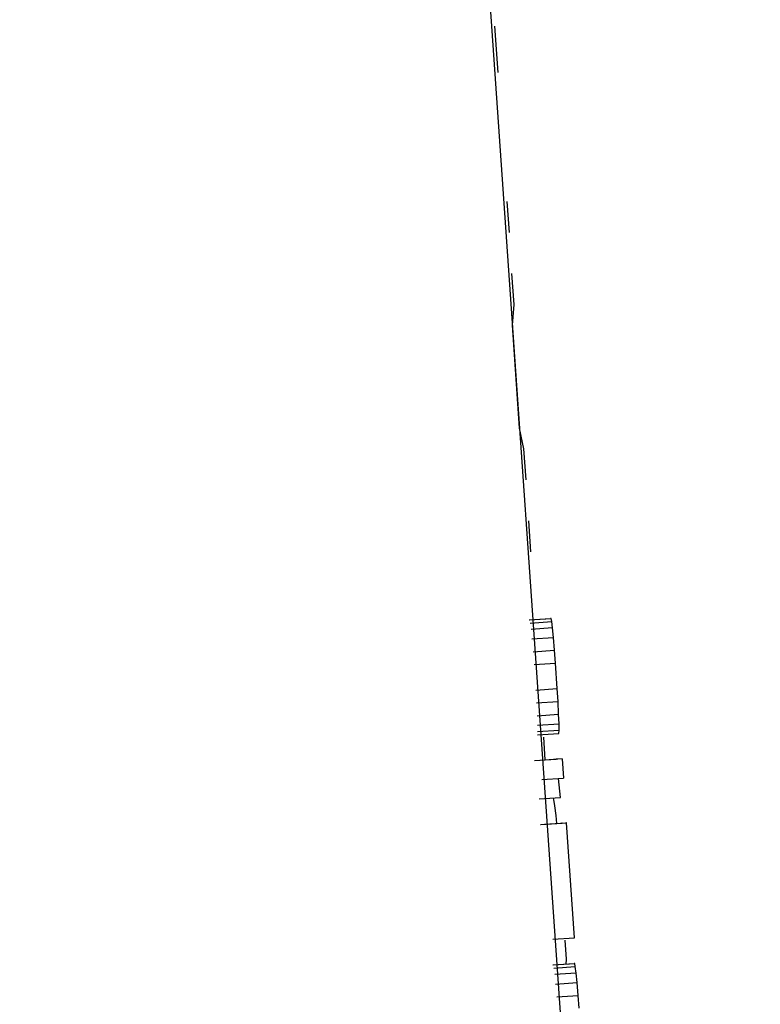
# Model space of a CAD drawing. Header units: inches. Extents: x 170 to 312, y 215 to 248.
# Tile 221 of 256: x 210.1794 to 210.2031, y 223.8058 to 223.8373. Entities that reach past the tile are written whole.
import ezdxf

# ---------------------------------------------------------------- set-up
doc = ezdxf.new("R2010")
doc.units = ezdxf.units.IN
doc.header["$LTSCALE"] = 0.25
doc.header["$MEASUREMENT"] = 0
doc.layers.add('ANNOTATIONS', color=1, linetype='Continuous')
doc.layers.add('MOTOR LH', color=7, linetype='Continuous')
doc.styles.add('ARIAL', font='arial.ttf', dxfattribs={"height": 0.09375})
doc.dimstyles.new('STANDARD$0', dxfattribs={"dimtxt": 0.09375, "dimasz": 0.09375, "dimexe": 0.03125, "dimexo": 0.046875, "dimgap": 0.09, "dimtad": 0, "dimtih": 1, "dimtoh": 1, "dimdec": 4, "dimzin": 0, "dimdsep": 46, "dimtxsty": 'ARIAL', "dimcen": 0.09, "dimadec": 0, "dimazin": 0, "dimtfac": 1, "dimtdec": 4, "dimtofl": 0, "dimtmove": 0, "dimatfit": 1, "dimfxl": 1, "dimtolj": 1, "dimtzin": 0, "dimarcsym": 0})

# ---------------------------------------------------------------- blocks, each defined once
blk = doc.blocks.new('*D154')
at = {"layer": 'ANNOTATIONS', "color": 0, "lineweight": -2, "transparency": 16777216}
for p, q in [((209.952995, 224.436735), (211.798957, 224.436735)), ((211.767707, 224.342985), (211.767707, 222.643354)), ((211.767707, 220.508863), (211.767707, 222.208494)), ((211.037182, 220.415113), (211.798957, 220.415113))]:
    blk.add_line(p, q, dxfattribs=at)
at = {"layer": 'ANNOTATIONS', "color": 0, "transparency": 16777216}
for points in [[(211.752082, 224.342985), (211.783332, 224.342985), (211.767707, 224.436735)], [(211.752082, 220.508863), (211.783332, 220.508863), (211.767707, 220.415113)]]:
    blk.add_solid(points, dxfattribs=at)
at = {"layer": 'defpoints', "color": 0, "transparency": 16777216}
for p in [(209.90612, 224.436735), (210.990307, 220.415113), (211.767707, 220.415113)]:
    blk.add_point(p, dxfattribs=at)
at = {"layer": 'ANNOTATIONS', "color": 0, "transparency": 16777216, "insert": (211.767707, 222.425924), "char_height": 0.09375, "attachment_point": 5, "style": 'ARIAL'}
blk.add_mtext('\\A1;OPENING\\PHEIGHT', dxfattribs=at)
blk = doc.blocks.new('*D155')
at = {"layer": 'ANNOTATIONS', "color": 0, "lineweight": -2, "transparency": 16777216}
for p, q in [((209.952995, 225.272719), (212.453946, 225.272719)), ((212.422696, 225.178969), (212.422696, 223.061346)), ((212.422696, 220.508863), (212.422696, 222.626486)), ((211.957527, 220.415113), (212.453946, 220.415113))]:
    blk.add_line(p, q, dxfattribs=at)
at = {"layer": 'ANNOTATIONS', "color": 0, "transparency": 16777216}
for points in [[(212.407071, 225.178969), (212.438321, 225.178969), (212.422696, 225.272719)], [(212.407071, 220.508863), (212.438321, 220.508863), (212.422696, 220.415113)]]:
    blk.add_solid(points, dxfattribs=at)
at = {"layer": 'defpoints', "color": 0, "transparency": 16777216}
for p in [(209.90612, 225.272719), (211.910652, 220.415113), (212.422696, 220.415113)]:
    blk.add_point(p, dxfattribs=at)
at = {"layer": 'ANNOTATIONS', "color": 0, "transparency": 16777216, "insert": (212.422696, 222.843916), "char_height": 0.09375, "attachment_point": 5, "style": 'ARIAL'}
blk.add_mtext('\\A1;TOTAL\\PHEIGHT', dxfattribs=at)

msp = doc.modelspace()

# ---------------------------------------------------------------- linework, layer by layer
at = {"layer": 'MOTOR LH'}
for p, q in [((210.191037, 223.887213), (210.202286, 223.725422)), ((210.194736, 223.835606), (210.194635, 223.83709)), ((210.195019, 223.831482), (210.195086, 223.830493)), ((210.195245, 223.828184), (210.195177, 223.829174)), ((210.195192, 223.82752), (210.195245, 223.828184)), ((210.195418, 223.824221), (210.195192, 223.82752)), ((210.195561, 223.823566), (210.195418, 223.824221)), ((210.195629, 223.822576), (210.195561, 223.823566)), ((210.195787, 223.820267), (210.195719, 223.821257)), ((210.195727, 223.818089), (210.196414, 223.818135)), ((210.195744, 223.818089), (210.19643, 223.818136)), ((210.19643, 223.818136), (210.196414, 223.818135)), ((210.19645, 223.818035), (210.19643, 223.818136)), ((210.195763, 223.817988), (210.19645, 223.818035)), ((210.196476, 223.81783), (210.195789, 223.817783)), ((210.196476, 223.81783), (210.19645, 223.818035)), ((210.196505, 223.817524), (210.196476, 223.81783)), ((210.195818, 223.817477), (210.196505, 223.817524)), ((210.196541, 223.817116), (210.196505, 223.817524)), ((210.195854, 223.817068), (210.196541, 223.817116)), ((210.196573, 223.816706), (210.196541, 223.817116)), ((210.195887, 223.816659), (210.196573, 223.816706)), ((210.196629, 223.815888), (210.196573, 223.816706)), ((210.195943, 223.815841), (210.196629, 223.815888)), ((210.196653, 223.815479), (210.196629, 223.815888)), ((210.195967, 223.815432), (210.196653, 223.815479)), ((210.196673, 223.815069), (210.196653, 223.815479)), ((210.195986, 223.815022), (210.196673, 223.815069)), ((210.196686, 223.814762), (210.196673, 223.815069)), ((210.195999, 223.814715), (210.196686, 223.814762)), ((210.196688, 223.814557), (210.196686, 223.814762)), ((210.195996, 223.814407), (210.196683, 223.814454)), ((210.196001, 223.81451), (210.196688, 223.814557)), ((210.196243, 223.813605), (210.196194, 223.81433)), ((210.196683, 223.814454), (210.196688, 223.814557)), ((210.195905, 223.813582), (210.196592, 223.813629)), ((210.196784, 223.813638), (210.196097, 223.813591)), ((210.196784, 223.813638), (210.196592, 223.813629)), ((210.196784, 223.813638), (210.196826, 223.813024)), ((210.196139, 223.812977), (210.196826, 223.813024)), ((210.196737, 223.812404), (210.196667, 223.813013)), ((210.19605, 223.812357), (210.196737, 223.812404)), ((210.196517, 223.812336), (210.196496, 223.812335)), ((210.196551, 223.812132), (210.196517, 223.812336)), ((210.196588, 223.811826), (210.196551, 223.812132)), ((210.196612, 223.811574), (210.196588, 223.811826)), ((210.19609, 223.811538), (210.196777, 223.811586)), ((210.196098, 223.811539), (210.196785, 223.811586)), ((210.196216, 223.811544), (210.196903, 223.811591)), ((210.196237, 223.811545), (210.196924, 223.811592)), ((210.196785, 223.811586), (210.196777, 223.811586)), ((210.196786, 223.811583), (210.196785, 223.811586)), ((210.196924, 223.811592), (210.196903, 223.811591)), ((210.197176, 223.80791), (210.196924, 223.811592)), ((210.196489, 223.807863), (210.197176, 223.80791)), ((210.19692, 223.807224), (210.196878, 223.807838)), ((210.196484, 223.807041), (210.197171, 223.807089)), ((210.1965, 223.807042), (210.197187, 223.807089)), ((210.196912, 223.807071), (210.19692, 223.807224)), ((210.197187, 223.807089), (210.197171, 223.807089)), ((210.197206, 223.806988), (210.197187, 223.807089)), ((210.19652, 223.806941), (210.197206, 223.806988)), ((210.197233, 223.806784), (210.196546, 223.806736)), ((210.197233, 223.806784), (210.197206, 223.806988)), ((210.197262, 223.806477), (210.197233, 223.806784)), ((210.196575, 223.80643), (210.197262, 223.806477)), ((210.197298, 223.806069), (210.197262, 223.806477)), ((210.196611, 223.806021), (210.197298, 223.806069)), ((210.19733, 223.805659), (210.197298, 223.806069))]:
    msp.add_line(p, q, dxfattribs=at)

# ---------------------------------------------------------------- dimensions: what is measured, and where the dimension line sits
at = {"layer": 'ANNOTATIONS'}
for base, p1, p2, text, picture, middle in [((212.422696, 220.415113), (209.90612, 225.272719), (211.910652, 220.415113), 'TOTAL\\PHEIGHT', '*D155', (212.422696, 222.843916)), ((211.767707, 220.415113), (209.90612, 224.436735), (210.990307, 220.415113), 'OPENING\\PHEIGHT', '*D154', (211.767707, 222.425924))]:
    dim = msp.add_linear_dim(base=base, p1=p1, p2=p2, angle=90, text=text, dimstyle='STANDARD$0', dxfattribs=at)
    dim.commit()
    dim.dimension.update_dxf_attribs({"geometry": picture, "text_midpoint": middle})

doc.saveas('drawing.dxf')
